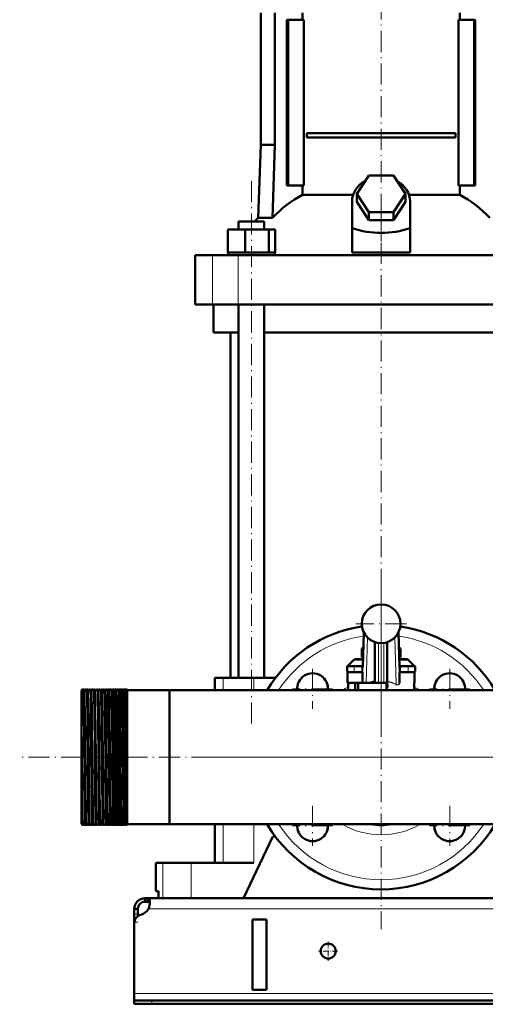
# Model space of a CAD drawing. Extents: x -1438 to 1837, y -1689 to 607.
# Tile 52 of 92: x -228 to 36, y -309 to 250. Entities that reach past the tile are written whole.
import ezdxf

# ---------------------------------------------------------------- set-up
doc = ezdxf.new("R2010")
doc.units = 0
doc.linetypes.add('DASHDOT', pattern=[18.5, 12, -3, 0.5, -3])

msp = doc.modelspace()

# ---------------------------------------------------------------- linework, layer by layer
at = {"color": 7, "linetype": 'DASHDOT', "lineweight": 18}
for p, q in [((-23.21, 280.29), (-23.21, 138.48)), ((-96.75, -149.83), (-96.75, 160.97)), ((-23.21, -147.93), (-23.21, 140.07)), ((-23.21, -71.43), (-23.21, -266.43)), ((-23.21, -78.88), (-23.21, -107.48)), ((-8.91, -93.18), (-37.51, -93.18)), ((-62.1, -118.66), (-62.1, -141.41)), ((15.68, -118.66), (15.68, -141.41)), ((-50.72, -130.04), (-73.47, -130.04)), ((27.06, -130.04), (4.31, -130.04)), ((491.79, -168.93), (-228.19, -168.93)), ((74.29, -168.93), (-120.71, -168.93)), ((-62.1, -196.45), (-62.1, -219.2)), ((15.68, -196.45), (15.68, -219.2)), ((-50.72, -207.82), (-73.47, -207.82)), ((27.06, -207.82), (4.31, -207.82))]:
    msp.add_line(p, q, dxfattribs=at)
at = {"color": 7, "lineweight": 50}
for p, q in [((-91.51, 253.47), (-91.51, 178.57)), ((-83.51, 253.47), (-83.51, 178.57)), ((-67.8, 249.47), (-67.8, 253.47)), ((21.38, 253.47), (21.38, 249.47)), ((-75.92, 249.47), (-76.63, 249.47)), ((-76.63, 155.47), (-76.63, 249.47)), ((-67.07, 249.47), (-75.92, 249.47)), ((-75.92, 155.47), (-75.92, 249.47)), ((-67.07, 155.47), (-67.07, 249.47)), ((20.66, 249.47), (20.66, 155.47)), ((29.51, 249.47), (20.66, 249.47)), ((29.51, 155.47), (29.51, 249.47)), ((30.21, 249.47), (29.51, 249.47)), ((30.21, 249.47), (30.21, 155.47)), ((-65.4, 185.22), (18.98, 185.22)), ((-65.4, 185.22), (-65.4, 182.72)), ((18.98, 185.22), (18.98, 182.72)), ((18.98, 182.72), (-65.4, 182.72)), ((-91.51, 178.57), (-92.96, 137.13)), ((-83.51, 178.57), (-91.51, 178.57)), ((-83.51, 178.57), (-84.79, 137.13)), ((-37.07, 150.77), (-30.14, 161.16)), ((-30.14, 161.16), (-16.28, 161.16)), ((-16.28, 161.16), (-9.35, 150.77)), ((-76.63, 155.47), (-75.92, 155.47)), ((-75.92, 155.47), (-67.07, 155.47)), ((-67.8, 150.29), (-67.8, 155.47)), ((20.66, 155.47), (29.51, 155.47)), ((21.38, 155.47), (21.38, 150.29)), ((29.51, 155.47), (30.21, 155.47)), ((-67.8, 150.29), (-39.04, 150.29)), ((-39.71, 131.42), (-39.71, 146.27)), ((-30.14, 140.38), (-37.07, 150.77)), ((-37.07, 146.27), (-37.07, 150.77)), ((-30.14, 135.88), (-37.07, 146.27)), ((-9.35, 150.77), (-16.28, 140.38)), ((-9.35, 146.27), (-16.28, 135.88)), ((-9.35, 146.27), (-9.35, 150.77)), ((-7.38, 150.29), (21.38, 150.29)), ((-6.71, 131.42), (-6.71, 146.27)), ((-16.28, 140.38), (-30.14, 140.38)), ((-30.14, 135.88), (-30.14, 140.38)), ((-16.28, 135.88), (-16.28, 140.38)), ((-104.05, 135.07), (-101.91, 135.07)), ((-104.05, 130.57), (-104.05, 135.07)), ((-101.91, 135.07), (-89.45, 135.07)), ((-92.96, 137.13), (-84.79, 137.13)), ((-89.45, 130.57), (-89.45, 135.07)), ((-16.28, 135.88), (-30.14, 135.88)), ((-110.13, 130.57), (-100.33, 130.57)), ((-110.13, 117.57), (-110.13, 130.57)), ((-100.33, 130.57), (-86.95, 130.57)), ((-100.33, 117.57), (-100.33, 130.57)), ((-86.95, 117.57), (-86.95, 130.57)), ((-86.95, 130.57), (-83.36, 130.57)), ((-83.36, 117.57), (-83.36, 130.57)), ((-39.71, 117.43), (-39.71, 131.42)), ((-6.71, 117.43), (-6.71, 131.42)), ((-110.13, 117.57), (-109.12, 117.57)), ((-109.95, 116.07), (-109.95, 117.57)), ((-109.12, 117.57), (-101.35, 117.57)), ((-101.35, 117.57), (-100.33, 117.57)), ((-100.33, 117.57), (-98.95, 117.57)), ((-98.95, 117.57), (-88.33, 117.57)), ((-88.33, 117.57), (-86.95, 117.57)), ((-86.95, 117.57), (-86.58, 117.57)), ((-86.58, 117.57), (-83.55, 117.57)), ((-83.73, 117.57), (-83.36, 117.57)), ((-83.55, 117.57), (-83.55, 116.07)), ((-39.71, 117.43), (-23.21, 117.43)), ((-23.21, 117.43), (-6.71, 117.43)), ((-128.71, 116.07), (-118.77, 116.07)), ((-128.71, 88.07), (-128.71, 116.07)), ((-118.77, 116.07), (-104.2, 116.07)), ((-104.2, 116.07), (57.78, 116.07)), ((-118.77, 88.07), (-128.71, 88.07)), ((-104.2, 88.07), (-118.77, 88.07)), ((-118.21, 72.07), (-118.21, 88.07)), ((57.78, 88.07), (-104.2, 88.07)), ((-104.05, -123.93), (-104.05, 88.07)), ((-89.45, -123.93), (-89.45, 88.07)), ((-104.05, 72.07), (-118.21, 72.07)), ((-108.56, -123.93), (-108.56, 72.07)), ((-23.21, 72.07), (-89.45, 72.07)), ((43.03, 72.07), (-23.21, 72.07)), ((-33.62, -117.83), (-32.99, -98.22)), ((-13.43, -98.22), (-12.8, -117.83)), ((-26.71, -103.61), (-26.71, -126.68)), ((-19.71, -126.68), (-19.71, -103.61)), ((-33.26, -106.77), (-34.18, -107.3)), ((-34.18, -112.06), (-34.18, -107.3)), ((-12.24, -107.3), (-13.15, -106.77)), ((-12.24, -112.06), (-12.24, -107.3)), ((-38.79, -113.77), (-42.21, -117.18)), ((-42.21, -117.18), (-39.92, -117.18)), ((-42.21, -117.23), (-42.21, -117.18)), ((-42, -117.18), (-38.5, -117.18)), ((-39.92, -117.18), (-39.21, -117.18)), ((-33.6, -117.18), (-38.5, -117.18)), ((-37.38, -113.18), (-33.47, -113.18)), ((-34.18, -112.06), (-33.45, -112.48)), ((-12.97, -112.48), (-12.24, -112.06)), ((-12.95, -113.18), (-9.04, -113.18)), ((-7.92, -117.18), (-12.82, -117.18)), ((-7.92, -117.18), (-4.42, -117.18)), ((-7.62, -113.77), (-4.21, -117.18)), ((-7.21, -117.18), (-6.49, -117.18)), ((-6.49, -117.18), (-4.21, -117.18)), ((-4.21, -117.23), (-4.21, -117.18)), ((-42.5, -120.18), (-42.5, -117.68)), ((-42.21, -126.68), (-42.21, -120.63)), ((-42, -120.68), (-38.5, -120.68)), ((-34.16, -120.68), (-38.5, -120.68)), ((-33.63, -120.18), (-34.13, -120.18)), ((-33.71, -124.79), (-33.71, -121.18)), ((-12.8, -117.71), (-12.3, -117.68)), ((-12.79, -117.87), (-12.8, -117.83)), ((-12.79, -117.97), (-12.79, -117.87)), ((-12.29, -120.18), (-12.79, -120.18)), ((-12.71, -121.18), (-12.71, -124.79)), ((-7.92, -120.68), (-12.26, -120.68)), ((-7.92, -120.68), (-4.42, -120.68)), ((-4.21, -126.68), (-4.21, -120.63)), ((-3.92, -120.18), (-3.92, -117.68)), ((-115.17, -123.93), (-117.46, -123.93)), ((-117.46, -123.93), (-117.46, -130.88)), ((-112.82, -123.93), (-115.17, -123.93)), ((-95.46, -123.93), (-112.82, -123.93)), ((-83.22, -123.93), (-95.46, -123.93)), ((-33.68, -126.68), (-42.21, -126.68)), ((-41.97, -130.88), (-41.97, -126.68)), ((-37.91, -126.68), (-37.91, -130.88)), ((-36.21, -126.68), (-36.21, -130.88)), ((-33.71, -124.79), (-33.71, -126.53)), ((-33.68, -126.68), (-31.73, -126.68)), ((-31.73, -126.68), (-29.58, -126.68)), ((-26.71, -126.68), (-29.58, -126.68)), ((-26.43, -126.68), (-26.71, -126.68)), ((-26.71, -126.68), (-24.71, -126.68)), ((-24.71, -126.68), (-21.71, -126.68)), ((-21.71, -126.68), (-19.71, -126.68)), ((-20.21, -128.8), (-20.21, -126.68)), ((-19.71, -126.68), (-20.1, -126.68)), ((-19.51, -126.05), (-19.71, -126.05)), ((-19.71, -126.68), (-19.71, -127.01)), ((-19.71, -127.82), (-19.71, -127.01)), ((-19.71, -127.82), (-19.51, -127.82)), ((-12.71, -126.41), (-12.71, -124.79)), ((-12.71, -126.41), (-12.71, -126.89)), ((-4.45, -130.88), (-4.45, -126.68)), ((-4.21, -126.68), (-4.45, -126.68)), ((-193.21, -131.07), (-192.71, -130.57)), ((-193.21, -131.07), (-192.71, -130.57)), ((-193.21, -131.07), (-193.21, -133.07)), ((-192.71, -132.6), (-193.21, -133.07)), ((-193.21, -133.13), (-193.21, -133.07)), ((-193.21, -133.13), (-193.21, -135.87)), ((-192.56, -130.57), (-192.71, -130.57)), ((-192.71, -130.57), (-192.71, -132.6)), ((-191.56, -130.57), (-192.71, -130.57)), ((-192.71, -132.6), (-191.96, -132.59)), ((-190.56, -130.57), (-191.06, -130.57)), ((-189.56, -130.57), (-190.06, -130.57)), ((-188.56, -130.57), (-189.06, -130.57)), ((-187.56, -130.57), (-188.07, -130.57)), ((-186.55, -130.57), (-187.07, -130.57)), ((-185.55, -130.57), (-186.07, -130.57)), ((-184.55, -130.57), (-185.07, -130.57)), ((-183.54, -130.57), (-184.08, -130.57)), ((-182.54, -130.57), (-183.08, -130.57)), ((-181.53, -130.57), (-182.08, -130.57)), ((-180.53, -130.57), (-181.09, -130.57)), ((-179.52, -130.57), (-180.09, -130.57)), ((-178.52, -130.57), (-179.1, -130.57)), ((-177.51, -130.57), (-178.1, -130.57)), ((-176.5, -130.57), (-177.11, -130.57)), ((-175.49, -130.57), (-176.12, -130.57)), ((-174.49, -130.57), (-175.12, -130.57)), ((-174.48, -130.58), (-174.49, -130.57)), ((-174.13, -130.57), (-174.14, -130.58)), ((-173.48, -130.57), (-174.13, -130.57)), ((-173.47, -130.58), (-173.48, -130.57)), ((-173.14, -130.57), (-173.14, -130.58)), ((-172.47, -130.57), (-173.14, -130.57)), ((-172.46, -130.57), (-172.47, -130.57)), ((-172.15, -130.57), (-172.15, -130.58)), ((-171.46, -130.57), (-172.15, -130.57)), ((-171.45, -130.57), (-171.46, -130.57)), ((-171.16, -130.57), (-171.16, -130.57)), ((-170.45, -130.57), (-171.16, -130.57)), ((-170.44, -130.57), (-170.45, -130.57)), ((-170.17, -130.57), (-170.17, -130.57)), ((-169.44, -130.57), (-170.17, -130.57)), ((-169.43, -130.57), (-169.44, -130.57)), ((-169.18, -130.57), (-169.18, -130.57)), ((-168.42, -130.57), (-169.18, -130.57)), ((-168.42, -130.57), (-168.42, -130.57)), ((-168.19, -130.57), (-168.19, -130.57)), ((-167.21, -130.57), (-168.19, -130.57)), ((-167.21, -130.57), (-167.21, -202.59)), ((-143.21, -130.88), (-167.21, -130.88)), ((-143.21, -130.88), (-167.21, -130.88)), ((-143.21, -130.88), (-117.46, -130.88)), ((-143.21, -130.88), (-143.21, -202.32)), ((-143.21, -130.88), (-143.21, -168.93)), ((123.34, -130.88), (-143.21, -130.88)), ((-20.21, -128.8), (-20.21, -129.7)), ((-20.21, -130.01), (-20.21, -129.7)), ((-20.21, -130.01), (-20.21, -130.88)), ((-4.21, -130.88), (-4.21, -130.18)), ((-193.21, -135.87), (-193.21, -202.15)), ((-143.21, -168.93), (-143.21, -206.98)), ((-193.21, -202.15), (-193.21, -206.79)), ((-192.71, -203.31), (-192.72, -202.58)), ((-192.71, -203.31), (-192.71, -207.29)), ((-188.11, -206.97), (-188.12, -206.69)), ((-167.21, -202.59), (-167.21, -207.28)), ((-143.21, -202.32), (-143.21, -206.98)), ((-193.21, -206.79), (-192.71, -207.29)), ((-192.56, -207.29), (-192.71, -207.29)), ((-191.56, -207.29), (-192.56, -207.29)), ((-190.56, -207.29), (-191.06, -207.29)), ((-189.56, -207.29), (-190.06, -207.29)), ((-188.56, -207.29), (-189.06, -207.29)), ((-187.56, -207.29), (-188.07, -207.29)), ((-186.55, -207.29), (-187.07, -207.29)), ((-185.55, -207.29), (-186.07, -207.29)), ((-184.55, -207.29), (-185.07, -207.29)), ((-183.54, -207.29), (-184.08, -207.29)), ((-182.54, -207.29), (-183.08, -207.29)), ((-181.53, -207.29), (-182.08, -207.29)), ((-180.53, -207.29), (-181.09, -207.29)), ((-179.52, -207.29), (-180.09, -207.29)), ((-178.52, -207.29), (-179.1, -207.29)), ((-177.51, -207.29), (-178.1, -207.29)), ((-176.5, -207.29), (-177.11, -207.29)), ((-175.49, -207.29), (-176.12, -207.29)), ((-174.49, -207.29), (-175.12, -207.29)), ((-174.48, -207.28), (-174.49, -207.29)), ((-174.13, -207.29), (-174.14, -207.28)), ((-173.48, -207.29), (-174.13, -207.29)), ((-173.47, -207.28), (-173.48, -207.29)), ((-173.14, -207.29), (-173.14, -207.28)), ((-172.47, -207.29), (-173.14, -207.29)), ((-172.46, -207.28), (-172.47, -207.29)), ((-172.15, -207.29), (-172.15, -207.28)), ((-171.46, -207.29), (-172.15, -207.29)), ((-171.45, -207.29), (-171.46, -207.29)), ((-171.16, -207.29), (-171.16, -207.29)), ((-170.45, -207.29), (-171.16, -207.29)), ((-170.44, -207.29), (-170.45, -207.29)), ((-170.17, -207.29), (-170.17, -207.29)), ((-169.44, -207.29), (-170.17, -207.29)), ((-169.43, -207.29), (-169.44, -207.29)), ((-169.18, -207.29), (-169.18, -207.29)), ((-168.42, -207.29), (-169.18, -207.29)), ((-168.42, -207.29), (-168.42, -207.29)), ((-168.19, -207.29), (-168.19, -207.29)), ((-167.21, -207.29), (-168.19, -207.29)), ((-143.21, -206.98), (-167.21, -206.98)), ((-167.21, -207.28), (-167.21, -207.28)), ((416.79, -206.98), (-143.21, -206.98)), ((-117.46, -206.98), (-117.46, -228.93)), ((-101.21, -248.93), (-84.71, -213.93)), ((-83.21, -213.93), (-84.71, -213.93)), ((-151.06, -228.93), (-147, -228.93)), ((-151.06, -244.93), (-151.06, -228.93)), ((-147, -228.93), (-130.96, -228.93)), ((-130.96, -228.93), (-95.46, -228.93)), ((-149.49, -244.93), (-151.06, -244.93)), ((-149.49, -244.93), (-149.49, -248.93)), ((-157.21, -248.93), (-157.21, -250.93)), ((-155.67, -248.93), (-157.21, -248.93)), ((-155.67, -250.93), (-157.21, -250.93)), ((-155.67, -248.93), (-155.67, -250.93)), ((429.26, -248.93), (-155.67, -248.93)), ((-147, -248.93), (-149.49, -248.93)), ((-130.96, -248.93), (-147, -248.93)), ((-101.21, -248.93), (-130.96, -248.93)), ((-163.21, -254.93), (-161.21, -254.93)), ((-163.21, -257.92), (-163.21, -254.93)), ((-161.21, -257.92), (-161.21, -254.93)), ((-163.21, -262.44), (-163.21, -257.92)), ((-163.21, -262.44), (-163.21, -263.17)), ((-161.21, -259.18), (-161.21, -257.92)), ((-96.21, -300.93), (-96.21, -260.93)), ((-88.21, -260.93), (-96.21, -260.93)), ((-88.21, -260.93), (-88.21, -300.93)), ((-163.21, -263.18), (-163.21, -302.93)), ((-88.21, -300.93), (-96.21, -300.93)), ((-163.21, -302.93), (-163.21, -306.93)), ((-163.21, -306.93), (-163.21, -308.93)), ((-163.21, -306.93), (-153.21, -306.93)), ((426.79, -306.93), (-153.21, -306.93)), ((-163.21, -308.93), (-153.21, -308.93)), ((-153.21, -308.93), (426.79, -308.93))]:
    msp.add_line(p, q, dxfattribs=at)
at = {"color": 7, "linetype": 'DASHDOT', "lineweight": 18, "ltscale": 0.419809}
msp.add_line((-23.21, 116.03), (-23.21, 132.82), dxfattribs=at)
at = {"color": 7, "lineweight": 18}
for p, q in [((-118.77, 88.07), (-118.77, 116.07)), ((-104.2, 88.07), (-104.2, 116.07)), ((-32.86, -98.47), (-33.71, -124.79)), ((-33.63, -117.97), (-32.99, -98.22)), ((-12.71, -124.79), (-13.56, -98.47)), ((-13.43, -98.22), (-12.79, -117.97)), ((-30.89, -101.05), (-31.73, -126.68)), ((-26.96, -103.52), (-26.96, -125.95)), ((-24.71, -104.08), (-24.71, -126.68)), ((-21.71, -126.68), (-21.71, -104.08)), ((-19.46, -125.87), (-19.46, -103.52)), ((-14.67, -127.51), (-15.52, -101.05)), ((-38.79, -113.77), (-33.49, -113.77)), ((-38.5, -117.68), (-38.5, -117.18)), ((-12.93, -113.77), (-7.62, -113.77)), ((-7.92, -117.68), (-7.92, -117.18)), ((-42.5, -117.68), (-38.5, -117.68)), ((-42.5, -120.18), (-38.5, -120.18)), ((-38.5, -117.68), (-38.5, -120.18)), ((-34.12, -117.68), (-38.5, -117.68)), ((-34.13, -120.18), (-38.5, -120.18)), ((-38.5, -120.68), (-38.5, -120.18)), ((-34.13, -120.18), (-34.13, -117.97)), ((-33.63, -117.97), (-34.13, -117.97)), ((-34.12, -117.68), (-33.62, -117.71)), ((-33.71, -121.18), (-33.66, -121.18)), ((-33.62, -117.83), (-33.63, -117.97)), ((-33.63, -120.18), (-33.63, -117.97)), ((-12.29, -117.97), (-12.79, -117.97)), ((-12.79, -117.97), (-12.79, -120.18)), ((-12.76, -121.18), (-12.71, -121.18)), ((-7.92, -117.68), (-12.3, -117.68)), ((-12.29, -117.97), (-12.29, -120.18)), ((-7.92, -120.18), (-12.29, -120.18)), ((-7.92, -117.68), (-3.92, -117.68)), ((-7.92, -117.68), (-7.92, -120.18)), ((-7.92, -120.18), (-3.92, -120.18)), ((-7.92, -120.68), (-7.92, -120.18)), ((-112.82, -123.93), (-112.82, -130.88)), ((-95.46, -123.93), (-95.46, -130.88)), ((-19.51, -127.82), (-19.51, -126.05)), ((-4.45, -130.18), (-4.21, -130.18)), ((-112.82, -206.98), (-112.82, -228.93)), ((-95.46, -206.98), (-95.46, -228.93)), ((-147, -228.93), (-147, -248.93)), ((-130.96, -228.93), (-130.96, -248.93)), ((428.76, -254.93), (-155.18, -254.93)), ((-163.21, -257.92), (-161.21, -257.92)), ((-163.21, -262.44), (-163.15, -262.44)), ((436.79, -302.93), (-163.21, -302.93)), ((-153.21, -306.93), (-153.21, -308.93))]:
    msp.add_line(p, q, dxfattribs=at)
at = {"color": 7, "linetype": 'DASHDOT', "lineweight": 18, "ltscale": 0.105}
for p, q in [((-38.5, -121.03), (-38.5, -116.83)), ((-7.92, -116.83), (-7.92, -121.03))]:
    msp.add_line(p, q, dxfattribs=at)
at = {"color": 7, "linetype": 'DASHDOT', "lineweight": 18, "ltscale": 0.146923}
msp.add_line((-33.11, -117.68), (-38.99, -117.68), dxfattribs=at)
at = {"color": 7, "linetype": 'DASHDOT', "lineweight": 18, "ltscale": 0.131288}
msp.add_line((-38.94, -120.18), (-33.68, -120.18), dxfattribs=at)
at = {"color": 7, "linetype": 'DASHDOT', "lineweight": 18, "ltscale": 0.066204}
msp.add_line((-34.13, -120.4), (-34.13, -117.75), dxfattribs=at)
at = {"color": 7, "linetype": 'DASHDOT', "lineweight": 18, "ltscale": 0.146908}
msp.add_line((-7.43, -117.68), (-13.31, -117.68), dxfattribs=at)
at = {"color": 7, "linetype": 'DASHDOT', "lineweight": 18, "ltscale": 0.13132}
msp.add_line((-12.74, -120.18), (-7.48, -120.18), dxfattribs=at)
at = {"color": 7, "linetype": 'DASHDOT', "lineweight": 18, "ltscale": 0.066219}
msp.add_line((-12.29, -117.75), (-12.29, -120.4), dxfattribs=at)
at = {"color": 7, "linetype": 'DASHDOT', "lineweight": 18, "ltscale": 0.126018}
msp.add_line((-23.21, -126.26), (-23.21, -131.3), dxfattribs=at)
at = {"color": 7, "linetype": 'DASHDOT', "lineweight": 18, "ltscale": 0.074653}
msp.add_line((-190.47, -168.93), (-193.46, -168.93), dxfattribs=at)
at = {"color": 7, "linetype": 'DASHDOT', "lineweight": 18, "ltscale": 0.041239}
msp.add_line((-188.58, -168.93), (-190.23, -168.93), dxfattribs=at)
at = {"color": 7, "linetype": 'DASHDOT', "lineweight": 18, "ltscale": 0.041312}
msp.add_line((-186.58, -168.93), (-188.23, -168.93), dxfattribs=at)
at = {"color": 7, "linetype": 'DASHDOT', "lineweight": 18, "ltscale": 0.041474}
msp.add_line((-184.57, -168.93), (-186.23, -168.93), dxfattribs=at)
at = {"color": 7, "linetype": 'DASHDOT', "lineweight": 18, "ltscale": 0.041722}
msp.add_line((-182.56, -168.93), (-184.23, -168.93), dxfattribs=at)
at = {"color": 7, "linetype": 'DASHDOT', "lineweight": 18, "ltscale": 0.042158}
msp.add_line((-180.55, -168.93), (-182.23, -168.93), dxfattribs=at)
at = {"color": 7, "linetype": 'DASHDOT', "lineweight": 18, "ltscale": 0.042731}
msp.add_line((-178.53, -168.93), (-180.24, -168.93), dxfattribs=at)
at = {"color": 7, "linetype": 'DASHDOT', "lineweight": 18, "ltscale": 0.043431}
msp.add_line((-176.52, -168.93), (-178.26, -168.93), dxfattribs=at)
at = {"color": 7, "linetype": 'DASHDOT', "lineweight": 18, "ltscale": 0.044262}
msp.add_line((-174.5, -168.93), (-176.27, -168.93), dxfattribs=at)
at = {"color": 7, "linetype": 'DASHDOT', "lineweight": 18, "ltscale": 0.045233}
msp.add_line((-172.48, -168.93), (-174.29, -168.93), dxfattribs=at)
at = {"color": 7, "linetype": 'DASHDOT', "lineweight": 18, "ltscale": 0.046339}
msp.add_line((-170.45, -168.93), (-172.31, -168.93), dxfattribs=at)
at = {"color": 7, "linetype": 'DASHDOT', "lineweight": 18, "ltscale": 0.047599}
msp.add_line((-168.43, -168.93), (-170.33, -168.93), dxfattribs=at)
at = {"color": 7, "linetype": 'DASHDOT', "lineweight": 18, "ltscale": 0.06}
msp.add_line((-163.41, -262.44), (-161.01, -262.44), dxfattribs=at)
at = {"color": 7, "linetype": 'DASHDOT', "lineweight": 18, "ltscale": 0.27625}
for p, q in [((-53.21, -273.4), (-53.21, -284.45)), ((-47.68, -278.93), (-58.73, -278.93))]:
    msp.add_line(p, q, dxfattribs=at)
at = {"color": 7, "linetype": 'DASHDOT', "lineweight": 18, "ltscale": 0.060015}
msp.add_line((-153.21, -306.73), (-153.21, -309.13), dxfattribs=at)
at = {"color": 7, "lineweight": 18}
for points in [[(-34.12, -117.68), (-34.05, -117.44), (-33.95, -117.31), (-33.81, -117.23), (-33.6, -117.18)], [(-12.82, -117.18), (-12.67, -117.2), (-12.47, -117.31), (-12.37, -117.44), (-12.3, -117.68)], [(-33.66, -121.18), (-33.66, -121.18), (-33.66, -121.18), (-33.65, -121.17), (-33.65, -121.16), (-33.64, -121.02), (-33.63, -120.18)], [(-12.79, -120.18), (-12.78, -120.99), (-12.77, -121.15), (-12.76, -121.17), (-12.76, -121.18), (-12.76, -121.18), (-12.76, -121.18)], [(-20.21, -129.7), (-20.03, -129.37), (-19.83, -128.81), (-19.75, -128.43), (-19.71, -127.82)], [(-13.56, -127.84), (-13.8, -127.89), (-14.05, -127.9), (-14.3, -127.86), (-14.78, -127.68)], [(-14.67, -127.51), (-14.28, -127.67), (-13.9, -127.74), (-13.63, -127.71), (-13.39, -127.62), (-13.17, -127.46), (-12.99, -127.24), (-12.86, -126.99), (-12.77, -126.71), (-12.71, -126.41)]]:
    msp.add_lwpolyline(points, dxfattribs=at)
at = {"color": 7, "lineweight": 50}
for points in [[(-34.16, -120.68), (-34.16, -120.68), (-34.16, -120.68), (-34.15, -120.68), (-34.15, -120.67), (-34.14, -120.59), (-34.13, -120.18)], [(-12.29, -120.18), (-12.27, -120.63), (-12.27, -120.67), (-12.26, -120.68), (-12.26, -120.68), (-12.26, -120.68)], [(-26.96, -125.95), (-26.83, -125.98), (-26.77, -126.04), (-26.71, -126.21), (-26.71, -126.26)], [(-19.71, -127.01), (-19.73, -127.41), (-19.79, -127.8), (-19.89, -128.15), (-20.02, -128.47), (-20.21, -128.8)], [(-20.21, -130.01), (-20, -129.72), (-19.83, -129.4), (-19.67, -128.97), (-19.56, -128.51), (-19.51, -127.82)], [(-191.22, -202.59), (-191.31, -196.65), (-191.48, -179.36), (-191.65, -158.98), (-191.8, -142.56), (-191.87, -137.59), (-191.96, -132.59)], [(-191.5, -131.21), (-191.54, -130.64), (-191.56, -130.58), (-191.56, -130.57), (-191.56, -130.57), (-191.56, -130.57)], [(-190.72, -202.59), (-190.78, -198.41), (-190.9, -187.62), (-191.14, -159.51), (-191.3, -142.69), (-191.37, -137.68), (-191.48, -131.92), (-191.5, -131.21)], [(-191.06, -130.57), (-191.06, -130.57), (-191.07, -130.57), (-191.07, -130.58), (-191.07, -130.59), (-191.09, -130.75)], [(-191, -131.26), (-191.04, -130.65), (-191.06, -130.58), (-191.06, -130.57), (-191.06, -130.57), (-191.06, -130.57)], [(-190.52, -130.84), (-190.55, -130.6), (-190.55, -130.58), (-190.56, -130.57), (-190.56, -130.57), (-190.56, -130.57), (-190.56, -130.57)], [(-190.06, -130.57), (-190.06, -130.57), (-190.07, -130.57), (-190.07, -130.58), (-190.07, -130.59), (-190.09, -130.72)], [(-189.22, -202.59), (-189.29, -198.41), (-189.4, -187.62), (-189.54, -172.4), (-189.76, -146.68), (-189.91, -134.87), (-190, -131.29), (-190.04, -130.65), (-190.06, -130.58), (-190.06, -130.57), (-190.06, -130.57), (-190.06, -130.57)], [(-189.53, -130.72), (-189.55, -130.59), (-189.55, -130.58), (-189.56, -130.57), (-189.56, -130.57), (-189.56, -130.57)], [(-188.72, -202.59), (-188.82, -195.04), (-189.01, -175.17), (-189.22, -150.25), (-189.36, -137.74), (-189.46, -132.45), (-189.51, -131.04), (-189.53, -130.72)], [(-189.06, -130.57), (-189.07, -130.57), (-189.07, -130.57), (-189.07, -130.58), (-189.08, -130.59), (-189.1, -130.76)], [(-189.01, -131.23), (-189.04, -130.64), (-189.06, -130.58), (-189.06, -130.57), (-189.06, -130.57), (-189.06, -130.57)], [(-188.54, -130.67), (-188.55, -130.58), (-188.55, -130.57), (-188.56, -130.57), (-188.56, -130.57)], [(-188.07, -130.57), (-188.07, -130.57), (-188.07, -130.57), (-188.07, -130.58), (-188.09, -130.68)], [(-187.23, -202.59), (-187.36, -192.04), (-187.57, -168.36), (-187.76, -147.49), (-187.91, -135.21), (-188, -131.42), (-188.04, -130.67), (-188.06, -130.58), (-188.06, -130.57), (-188.06, -130.57), (-188.07, -130.57)], [(-187.53, -130.72), (-187.55, -130.59), (-187.55, -130.58), (-187.55, -130.57), (-187.55, -130.57), (-187.56, -130.57)], [(-186.71, -202.59), (-186.79, -197.37), (-186.93, -183.63), (-187.21, -151.03), (-187.31, -141.04), (-187.42, -134.15), (-187.47, -131.93), (-187.53, -130.72)], [(-187.07, -130.57), (-187.07, -130.57), (-187.07, -130.57), (-187.07, -130.58), (-187.09, -130.66)], [(-187.01, -131.19), (-187.05, -130.64), (-187.06, -130.58), (-187.06, -130.57), (-187.07, -130.57), (-187.07, -130.57)], [(-186.07, -130.57), (-186.07, -130.57), (-186.07, -130.57), (-186.08, -130.58), (-186.09, -130.64)], [(-185.23, -202.59), (-185.37, -191.18), (-185.6, -165.24), (-185.81, -142.42), (-185.92, -135.03), (-185.98, -132), (-186.02, -131.09), (-186.05, -130.63), (-186.06, -130.58), (-186.07, -130.57), (-186.07, -130.57), (-186.07, -130.57)], [(-184.71, -202.59), (-184.78, -197.9), (-184.9, -185.66), (-185.18, -153.57), (-185.31, -141.06), (-185.42, -133.9), (-185.5, -131.14), (-185.54, -130.61)], [(-185.02, -131.15), (-185.05, -130.64), (-185.07, -130.58), (-185.07, -130.57), (-185.07, -130.57), (-185.07, -130.57)], [(-183.24, -202.59), (-183.38, -191.2), (-183.55, -172.09), (-183.78, -145.86), (-183.93, -134.81), (-183.97, -132.88), (-184.04, -130.83), (-184.06, -130.6), (-184.07, -130.58), (-184.07, -130.57), (-184.07, -130.57), (-184.07, -130.57), (-184.08, -130.57)], [(-182.7, -202.59), (-182.76, -198.41), (-182.88, -187.62), (-183.11, -160.42), (-183.3, -141.22), (-183.43, -133.1), (-183.48, -131.36), (-183.51, -130.73), (-183.53, -130.59)], [(-183.03, -131.12), (-183.06, -130.63), (-183.07, -130.58), (-183.08, -130.57), (-183.08, -130.57), (-183.08, -130.57)], [(-182.49, -131.07), (-182.51, -130.68), (-182.53, -130.59)], [(-181.25, -202.59), (-181.32, -197.37), (-181.46, -183.64), (-181.73, -151.99), (-181.81, -144.09), (-181.93, -134.77), (-182.02, -131.25), (-182.06, -130.65), (-182.08, -130.58), (-182.08, -130.57), (-182.08, -130.57), (-182.08, -130.57)], [(-180.69, -202.59), (-180.8, -194.04), (-180.9, -183.69), (-181.18, -151.8), (-181.2, -149.35), (-181.37, -135.76), (-181.44, -132.25), (-181.5, -130.84), (-181.51, -130.64), (-181.52, -130.59)], [(-181.04, -131.08), (-181.07, -130.63), (-181.08, -130.58), (-181.08, -130.57), (-181.09, -130.57), (-181.09, -130.57)], [(-180.48, -131.03), (-180.51, -130.66), (-180.52, -130.58)], [(-179.26, -202.59), (-179.37, -194.04), (-179.56, -173.44), (-179.76, -150.13), (-179.85, -141.17), (-179.95, -134.24), (-180.02, -131.5), (-180.06, -130.8), (-180.08, -130.6), (-180.09, -130.58), (-180.09, -130.57), (-180.09, -130.57), (-180.09, -130.57), (-180.09, -130.57)], [(-178.68, -202.59), (-178.74, -198.41), (-178.86, -187.61), (-179.09, -160.13), (-179.23, -145.56), (-179.38, -134.37), (-179.45, -131.57), (-179.49, -130.83), (-179.51, -130.63), (-179.51, -130.58)], [(-179.05, -131.04), (-179.08, -130.62), (-179.09, -130.59), (-179.09, -130.58), (-179.09, -130.57), (-179.1, -130.57), (-179.1, -130.57)], [(-178.47, -130.99), (-178.5, -130.65), (-178.51, -130.58)], [(-177.27, -202.59), (-177.34, -197.37), (-177.48, -183.63), (-177.77, -150.3), (-177.93, -136.22), (-178, -132.5), (-178.07, -130.79), (-178.09, -130.59), (-178.1, -130.58), (-178.1, -130.57), (-178.1, -130.57), (-178.1, -130.57)], [(-176.66, -202.59), (-176.81, -191.2), (-176.97, -172.88), (-177.2, -147.43), (-177.34, -135.56), (-177.41, -132.59), (-177.47, -130.86), (-177.49, -130.63), (-177.5, -130.58)], [(-177.06, -131), (-177.09, -130.62), (-177.1, -130.59), (-177.1, -130.58), (-177.11, -130.57), (-177.11, -130.57), (-177.11, -130.57)], [(-176.46, -130.95), (-176.48, -130.64), (-176.5, -130.58)], [(-175.28, -202.59), (-175.42, -191.21), (-175.59, -172.87), (-175.81, -147.39), (-175.94, -136.19), (-176.01, -132.53), (-176.08, -130.79), (-176.1, -130.6), (-176.11, -130.58), (-176.11, -130.57), (-176.11, -130.57), (-176.11, -130.57), (-176.12, -130.57)], [(-174.65, -202.59), (-174.71, -198.41), (-174.83, -187.62), (-175.06, -160.62), (-175.25, -140.99), (-175.36, -134.08), (-175.41, -131.87), (-175.46, -130.76), (-175.48, -130.61), (-175.49, -130.58)], [(-175.08, -130.96), (-175.11, -130.61), (-175.12, -130.58), (-175.12, -130.58), (-175.12, -130.57), (-175.12, -130.57), (-175.12, -130.57)], [(-174.44, -130.91), (-174.47, -130.63), (-174.48, -130.59), (-174.48, -130.58)], [(-173.3, -202.59), (-173.36, -198.41), (-173.47, -187.62), (-173.71, -160.12), (-173.87, -142.94), (-174, -134.03), (-174.06, -131.68), (-174.09, -130.97), (-174.12, -130.62), (-174.12, -130.58), (-174.13, -130.58), (-174.13, -130.57), (-174.13, -130.57), (-174.13, -130.57)], [(-172.63, -202.59), (-172.69, -198.41), (-172.81, -187.61), (-173.05, -160.1), (-173.15, -149.15), (-173.26, -139.27), (-173.31, -135.39), (-173.4, -131.74), (-173.44, -130.83), (-173.46, -130.62), (-173.47, -130.58), (-173.47, -130.58)], [(-173.1, -130.92), (-173.13, -130.61), (-173.13, -130.58), (-173.13, -130.57), (-173.14, -130.57), (-173.14, -130.57), (-173.14, -130.57)], [(-172.43, -130.87), (-172.45, -130.62), (-172.46, -130.58), (-172.46, -130.57)], [(-171.32, -202.59), (-171.39, -197.37), (-171.53, -183.63), (-171.74, -159), (-171.89, -142.81), (-171.95, -137.67), (-172.05, -132.43), (-172.1, -131.03), (-172.13, -130.62), (-172.14, -130.59), (-172.14, -130.58), (-172.15, -130.57), (-172.15, -130.57), (-172.15, -130.57)], [(-170.61, -202.59), (-170.75, -191.19), (-170.98, -165.35), (-171.19, -143.13), (-171.32, -134.25), (-171.38, -131.67), (-171.41, -130.93), (-171.44, -130.63), (-171.45, -130.59), (-171.45, -130.57)], [(-171.12, -130.87), (-171.14, -130.6), (-171.15, -130.58), (-171.15, -130.57), (-171.16, -130.57), (-171.16, -130.57), (-171.16, -130.57)], [(-170.41, -130.82), (-170.43, -130.61), (-170.44, -130.58), (-170.44, -130.57)], [(-169.34, -202.59), (-169.4, -198.41), (-169.51, -187.62), (-169.74, -161.33), (-169.91, -142.91), (-170.03, -134.3), (-170.12, -131.1), (-170.15, -130.63), (-170.16, -130.58), (-170.16, -130.57), (-170.17, -130.57), (-170.17, -130.57)], [(-168.59, -202.59), (-168.7, -194.06), (-168.8, -183.48), (-169, -160.52), (-169.19, -141.57), (-169.25, -136.77), (-169.34, -132.4), (-169.38, -131.15), (-169.41, -130.65), (-169.43, -130.59), (-169.43, -130.57)], [(-169.14, -130.83), (-169.17, -130.6), (-169.17, -130.58), (-169.17, -130.57), (-169.18, -130.57), (-169.18, -130.57), (-169.18, -130.57)], [(-168.39, -130.77), (-168.41, -130.6), (-168.42, -130.58), (-168.42, -130.57)], [(-167.36, -202.59), (-167.47, -194.06), (-167.57, -183.5), (-167.77, -160.42), (-167.92, -143.49), (-168.01, -136.79), (-168.1, -132.12), (-168.16, -130.75), (-168.18, -130.59), (-168.18, -130.58), (-168.19, -130.57), (-168.19, -130.57), (-168.19, -130.57)], [(-192.72, -202.58), (-192.85, -191.14), (-193.03, -164.43), (-193.11, -149.9), (-193.21, -135.87)], [(-192.56, -207.29), (-192.56, -207.29), (-192.57, -207.29), (-192.57, -207.28), (-192.57, -207.27), (-192.58, -207.24), (-192.61, -206.83), (-192.64, -206.02), (-192.71, -203.31)], [(-191.56, -207.29), (-191.56, -207.29), (-191.57, -207.29), (-191.57, -207.28), (-191.58, -207.21), (-191.62, -206.58)], [(-191.06, -207.29), (-191.06, -207.29), (-191.07, -207.29), (-191.07, -207.28), (-191.07, -207.27), (-191.09, -207.1), (-191.16, -205.61), (-191.22, -202.59)], [(-190.56, -207.29), (-190.56, -207.29), (-190.56, -207.29), (-190.57, -207.28), (-190.57, -207.27), (-190.59, -207.1), (-190.66, -205.61), (-190.72, -202.59)], [(-190.06, -207.29), (-190.07, -207.29), (-190.07, -207.29), (-190.07, -207.28), (-190.08, -207.22), (-190.12, -206.66)], [(-189.56, -207.29), (-189.56, -207.29), (-189.56, -207.29), (-189.57, -207.28), (-189.58, -207.21), (-189.62, -206.62)], [(-189.1, -207.01), (-189.14, -206.1), (-189.22, -202.59)], [(-188.56, -207.29), (-188.56, -207.29), (-188.56, -207.29), (-188.56, -207.28), (-188.58, -207.23), (-188.61, -206.74), (-188.65, -205.8), (-188.72, -202.59)], [(-187.56, -207.29), (-187.56, -207.29), (-187.56, -207.29), (-187.56, -207.28), (-187.58, -207.22), (-187.61, -206.65)], [(-187.1, -207.07), (-187.14, -206.42), (-187.23, -202.59)], [(-186.55, -207.29), (-186.55, -207.29), (-186.56, -207.29), (-186.56, -207.28), (-186.56, -207.27), (-186.59, -207.1), (-186.65, -205.61), (-186.71, -202.59)], [(-185.55, -207.29), (-185.55, -207.29), (-185.55, -207.29), (-185.56, -207.28), (-185.57, -207.22), (-185.61, -206.69)], [(-185.09, -207.24), (-185.12, -206.9), (-185.17, -205.34), (-185.23, -202.59)], [(-184.55, -207.29), (-184.55, -207.29), (-184.55, -207.29), (-184.55, -207.28), (-184.56, -207.23), (-184.6, -206.75), (-184.64, -205.8), (-184.71, -202.59)], [(-183.54, -207.29), (-183.54, -207.29), (-183.55, -207.29), (-183.55, -207.28), (-183.56, -207.23), (-183.6, -206.73)], [(-183.09, -207.26), (-183.11, -207.13), (-183.14, -206.56), (-183.24, -202.59)], [(-182.54, -207.29), (-182.54, -207.29), (-182.54, -207.29), (-182.54, -207.28), (-182.56, -207.23), (-182.59, -206.75), (-182.63, -205.8), (-182.7, -202.59)], [(-181.1, -207.27), (-181.11, -207.15), (-181.15, -206.6), (-181.18, -205.64), (-181.25, -202.59)], [(-180.53, -207.29), (-180.53, -207.29), (-180.53, -207.29), (-180.53, -207.28), (-180.55, -207.23), (-180.58, -206.75), (-180.62, -205.8), (-180.69, -202.59)], [(-179.11, -207.28), (-179.12, -207.22), (-179.14, -207), (-179.2, -205.46), (-179.26, -202.59)], [(-178.52, -207.29), (-178.52, -207.29), (-178.52, -207.29), (-178.52, -207.28), (-178.53, -207.27), (-178.53, -207.24), (-178.56, -206.86), (-178.63, -204.99), (-178.68, -202.59)], [(-177.12, -207.28), (-177.12, -207.25), (-177.14, -207.14), (-177.18, -206.4), (-177.27, -202.59)], [(-176.5, -207.29), (-176.5, -207.29), (-176.51, -207.29), (-176.51, -207.28), (-176.52, -207.23), (-176.56, -206.75), (-176.59, -205.8), (-176.66, -202.59)], [(-175.13, -207.28), (-175.14, -207.26), (-175.15, -207.18), (-175.18, -206.65), (-175.21, -205.69), (-175.28, -202.59)], [(-174.49, -207.29), (-174.49, -207.29), (-174.49, -207.29), (-174.49, -207.28), (-174.5, -207.23), (-174.54, -206.75), (-174.58, -205.8), (-174.65, -202.59)], [(-173.14, -207.28), (-173.15, -207.27), (-173.16, -207.19), (-173.2, -206.67), (-173.23, -205.71), (-173.3, -202.59)], [(-172.47, -207.29), (-172.47, -207.29), (-172.47, -207.29), (-172.47, -207.28), (-172.48, -207.27), (-172.5, -207.1), (-172.56, -205.61), (-172.63, -202.59)], [(-171.16, -207.29), (-171.17, -207.27), (-171.18, -207.2), (-171.21, -206.67), (-171.25, -205.71), (-171.32, -202.59)], [(-170.45, -207.29), (-170.45, -207.29), (-170.45, -207.29), (-170.45, -207.28), (-170.47, -207.23), (-170.5, -206.75), (-170.54, -205.8), (-170.61, -202.59)], [(-169.18, -207.29), (-169.19, -207.27), (-169.2, -207.2), (-169.23, -206.68), (-169.27, -205.72), (-169.34, -202.59)], [(-168.42, -207.29), (-168.43, -207.29), (-168.43, -207.29), (-168.43, -207.28), (-168.44, -207.23), (-168.48, -206.75), (-168.51, -205.8), (-168.59, -202.59)], [(-167.21, -207.28), (-167.22, -207.23), (-167.24, -207.01), (-167.3, -205.46), (-167.36, -202.59)], [(-192.53, -207.11), (-192.55, -207.27), (-192.56, -207.28), (-192.56, -207.29), (-192.56, -207.29), (-192.56, -207.29)], [(-191.53, -207.14), (-191.55, -207.27), (-191.56, -207.28), (-191.56, -207.29), (-191.56, -207.29), (-191.56, -207.29)], [(-190.54, -207.16), (-190.55, -207.27), (-190.56, -207.28), (-190.56, -207.29), (-190.56, -207.29)], [(-189.54, -207.18), (-189.55, -207.28), (-189.56, -207.29), (-189.56, -207.29), (-189.56, -207.29)], [(-189.06, -207.29), (-189.07, -207.29), (-189.07, -207.29), (-189.07, -207.29), (-189.07, -207.28), (-189.08, -207.26), (-189.1, -207.01)], [(-188.54, -207.2), (-188.55, -207.28), (-188.55, -207.29), (-188.56, -207.29), (-188.56, -207.29)], [(-188.07, -207.29), (-188.07, -207.29), (-188.07, -207.29), (-188.07, -207.29), (-188.07, -207.28), (-188.08, -207.25), (-188.11, -206.97)], [(-187.54, -207.22), (-187.55, -207.28), (-187.55, -207.29), (-187.55, -207.29), (-187.56, -207.29)], [(-187.07, -207.29), (-187.07, -207.29), (-187.07, -207.29), (-187.07, -207.28), (-187.08, -207.26), (-187.1, -207.07)], [(-186.07, -207.29), (-186.07, -207.29), (-186.07, -207.29), (-186.08, -207.28), (-186.09, -207.22)], [(-182.09, -207.27), (-182.11, -207.18), (-182.13, -206.8)], [(-181.53, -207.29), (-181.54, -207.29), (-181.54, -207.29), (-181.54, -207.28), (-181.55, -207.23), (-181.59, -206.76)], [(-180.1, -207.27), (-180.11, -207.19), (-180.14, -206.84)], [(-179.52, -207.29), (-179.52, -207.29), (-179.53, -207.29), (-179.53, -207.28), (-179.53, -207.27), (-179.54, -207.23), (-179.57, -206.8)], [(-178.11, -207.28), (-178.12, -207.21), (-178.15, -206.88)], [(-177.51, -207.29), (-177.51, -207.29), (-177.51, -207.29), (-177.52, -207.28), (-177.52, -207.27), (-177.53, -207.24), (-177.56, -206.84)], [(-176.12, -207.28), (-176.14, -207.22), (-176.16, -206.92)], [(-175.49, -207.29), (-175.5, -207.29), (-175.5, -207.29), (-175.5, -207.28), (-175.5, -207.28), (-175.51, -207.24), (-175.54, -206.88)], [(-174.14, -207.28), (-174.14, -207.27), (-174.15, -207.23), (-174.17, -206.96)], [(-173.48, -207.29), (-173.48, -207.29), (-173.48, -207.29), (-173.48, -207.28), (-173.49, -207.28), (-173.49, -207.25), (-173.52, -206.93)], [(-172.15, -207.28), (-172.16, -207.27), (-172.16, -207.24), (-172.19, -207)], [(-171.46, -207.29), (-171.46, -207.29), (-171.46, -207.29), (-171.46, -207.29), (-171.47, -207.28), (-171.47, -207.25), (-171.5, -206.97)], [(-170.17, -207.29), (-170.18, -207.28), (-170.18, -207.25), (-170.2, -207.05)], [(-169.44, -207.29), (-169.44, -207.29), (-169.44, -207.29), (-169.44, -207.29), (-169.44, -207.28), (-169.45, -207.26), (-169.47, -207.02)], [(-168.19, -207.29), (-168.2, -207.28), (-168.2, -207.26), (-168.22, -207.1)], [(-154.33, -251.05), (-154.35, -250.6), (-154.4, -250.19), (-154.53, -249.72), (-154.73, -249.36), (-155, -249.1), (-155.31, -248.97), (-155.67, -248.93)], [(-154.38, -251.87), (-154.51, -251.49), (-154.74, -251.2), (-155.06, -251.02), (-155.47, -250.94), (-155.67, -250.93)], [(-155.18, -254.93), (-154.81, -253.94), (-154.55, -252.94), (-154.39, -251.96), (-154.33, -251.05)]]:
    msp.add_lwpolyline(points, dxfattribs=at)
msp.add_circle((-53.21, -278.93), 4.25, dxfattribs=at)
for centre, radius, start, end in [((-43.21, 85.05), 72.02, 133.6854, 136.0088), ((-23.21, -93.18), 11, 0, 180), ((-23.21, -168.93), 75, 98.3497, 149.5138), ((-23.21, -93.18), 11, 180, 360), ((-23.21, -168.93), 75, 30.4862, 81.6505), ((-30.22, -114.09), 7.86, 112.8444, 120.2817), ((-16.2, -114.09), 7.86, 59.7182, 67.1558), ((-42, -117.68), 0.5, 90, 180), ((-37.38, -115.18), 2, 90, 135), ((-30.06, -104.97), 8.2, 239.8228, 245.5725), ((-16.36, -104.97), 8.2, 294.4276, 300.1772), ((-9.04, -115.18), 2, 45, 90), ((-4.42, -117.68), 0.5, 0, 90), ((-62.1, -130.04), 8.75, 354.4843, 185.5157), ((-42, -120.18), 0.5, 180, 270), ((-34.21, -121.18), 0.5, 0, 90), ((-34.16, -121.15), 0.468, 74.2148, 89.9217), ((-12.21, -121.18), 0.5, 90, 180), ((-12.26, -121.15), 0.468, 90.0782, 105.7852), ((-17.32, -117.97), 5.03, 0.0091, 3.3503), ((-4.42, -120.18), 0.5, 270, 360), ((15.68, -130.04), 8.75, 354.4843, 185.5157), ((-62.45, -129.69), 9, 352.3723, 13.6088), ((-31.1, -126.12), 2.64, 189.0488, 192.3324), ((-23.21, -144.58), 19.01, 101.3842, 109.5952), ((-18.45, -126.25), 1.08, 159.8479, 169.5858), ((-14.23, -127.9), 0.586, 137.7788, 158.2979), ((16.04, -129.69), 9, 166.3866, 187.6276), ((-190.82, -130.55), 0.741, 193.7926, 276.4868), ((-191.79, -130.58), 0.715, 312.7521, 348.1765), ((-190.81, -130.55), 0.736, 275.8764, 347.5793), ((-189.84, -130.54), 0.718, 192.8029, 229.3506), ((-206.67, -131.91), 16.18, 2.4611, 3.7917), ((-188.82, -130.51), 0.74, 192.9547, 276.5491), ((-189.78, -130.55), 0.71, 312.5549, 348.2094), ((-188.81, -130.52), 0.736, 275.8398, 347.6349), ((-187.84, -130.51), 0.714, 192.0461, 229.4232), ((-197.48, -131.51), 8.98, 2.078, 5.3684), ((-186.82, -130.48), 0.739, 192.7961, 276.5815), ((-187.78, -130.51), 0.71, 312.4952, 348.2785), ((-186.81, -130.48), 0.735, 275.795, 347.7388), ((-186.62, -130.62), 0.082, 357.811, 34.9422), ((-192.84, -131.34), 6.34, 1.7114, 6.4962), ((-185.84, -130.48), 0.711, 191.7409, 229.4958), ((-185.6, -130.61), 0.0594, 358.211, 38.8227), ((-184.82, -130.44), 0.739, 193.0092, 276.5583), ((-185.78, -130.48), 0.709, 312.4891, 348.2545), ((-185, -130.62), 0.083, 145.3603, 182.1708), ((-184.81, -130.44), 0.736, 275.8703, 347.1847), ((-184.58, -130.6), 0.043, 358.8632, 43.1437), ((-189.44, -131.23), 4.95, 1.4319, 7.3637), ((-183.83, -130.44), 0.72, 193.2312, 229.297), ((-184.03, -130.61), 0.0578, 141.0277, 181.7185), ((-183.56, -130.59), 0.0325, 359.776, 47.21), ((-182.82, -130.41), 0.741, 194.6957, 276.4691), ((-183.79, -130.44), 0.717, 312.6884, 346.8621), ((-183.05, -130.6), 0.0425, 136.9669, 181.0549), ((-182.81, -130.41), 0.739, 275.9709, 345.4042), ((-182.55, -130.59), 0.0258, 0.8269, 50.7859), ((-181.83, -130.4), 0.726, 195.3894, 229.165), ((-182.06, -130.59), 0.0326, 133.1204, 180.2333), ((-181.55, -130.59), 0.021, 2.1088, 54.178), ((-180.81, -130.37), 0.742, 196.9421, 276.4161), ((-181.8, -130.4), 0.724, 312.8359, 344.6758), ((-181.07, -130.59), 0.0257, 129.5284, 179.1273), ((-180.81, -130.37), 0.74, 276.0369, 343.1466), ((-180.54, -130.59), 0.0176, 3.4487, 57.309), ((-179.82, -130.36), 0.731, 197.8896, 229.0747), ((-180.08, -130.59), 0.0209, 126.1367, 177.8846), ((-179.53, -130.58), 0.0149, 5.0117, 60.2973), ((-178.81, -130.33), 0.743, 199.4567, 276.3697), ((-179.8, -130.36), 0.729, 312.8694, 342.1633), ((-179.09, -130.58), 0.0174, 123.0239, 176.5543), ((-178.81, -130.34), 0.742, 276.0946, 340.6124), ((-178.52, -130.58), 0.0128, 6.7248, 62.9808), ((-177.82, -130.32), 0.735, 200.5612, 229.0082), ((-178.1, -130.58), 0.0147, 120.0619, 174.9565), ((-177.51, -130.58), 0.0112, 8.5235, 65.5191), ((-176.81, -130.3), 0.744, 202.1282, 276.3283), ((-177.8, -130.32), 0.733, 312.9151, 339.4962), ((-177.1, -130.58), 0.0126, 117.3216, 173.2845), ((-176.81, -130.3), 0.743, 276.1224, 337.9447), ((-176.51, -130.58), 0.00999, 10.2858, 67.8569), ((-175.82, -130.29), 0.738, 203.3415, 228.9754), ((-176.11, -130.58), 0.011, 114.7941, 171.5076), ((-175.5, -130.58), 0.0093, 14.074, 69.5289), ((-174.81, -130.26), 0.745, 204.9095, 276.3123), ((-175.8, -130.29), 0.734, 312.997, 336.7326), ((-175.12, -130.58), 0.00979, 112.508, 169.6799), ((-174.81, -130.26), 0.744, 276.1468, 335.1485), ((-173.82, -130.25), 0.738, 206.1853, 228.9894), ((-172.81, -130.23), 0.745, 207.8054, 276.2989), ((-173.81, -130.25), 0.737, 313.0317, 333.8365), ((-172.81, -130.23), 0.744, 276.1749, 332.2471), ((-171.82, -130.21), 0.741, 209.1834, 228.9489), ((-170.81, -130.19), 0.746, 210.7975, 276.2803), ((-171.81, -130.21), 0.74, 313.044, 330.8468), ((-170.81, -130.19), 0.745, 276.184, 329.2447), ((-169.82, -130.18), 0.741, 212.2469, 228.9457), ((-168.81, -130.16), 0.746, 213.9092, 276.2707), ((-169.81, -130.18), 0.739, 312.9941, 327.7849), ((-168.81, -130.16), 0.745, 276.194, 326.1317), ((-167.81, -130.14), 0.745, 215.4616, 228.9137), ((-5.71, -130.18), 1.5, 0, 32.7427), ((-191.82, -207.29), 0.738, 89.6735, 167.5288), ((-191.81, -207.3), 0.74, 14.4718, 90.2259), ((-189.82, -207.33), 0.738, 89.6463, 167.5285), ((-189.81, -207.33), 0.739, 13.3449, 90.3042), ((-187.82, -207.36), 0.737, 89.6107, 167.6334), ((-187.81, -207.36), 0.737, 12.6076, 90.3717), ((-185.82, -207.4), 0.737, 89.5896, 167.6468), ((-179.11, -206.48), 7.02, 181.9802, 186.0143), ((-185.81, -207.4), 0.737, 12.4069, 90.3818), ((-183.82, -207.43), 0.739, 89.7163, 166.2941), ((-183.81, -207.43), 0.739, 13.6408, 90.3129), ((-181.82, -207.47), 0.741, 89.7901, 164.2531), ((-181.81, -207.47), 0.741, 15.7257, 90.2152), ((-190.84, -207.3), 0.715, 130.5935, 168.1987), ((-190.79, -207.3), 0.719, 13.3976, 47.1956), ((-188.84, -207.33), 0.713, 130.5526, 168.2013), ((-188.79, -207.33), 0.714, 12.4437, 47.3006), ((-186.84, -207.37), 0.713, 130.5439, 168.2142), ((-186.62, -207.24), 0.082, 325.0578, 2.189), ((-186.78, -207.37), 0.709, 11.6919, 47.4745), ((-185.6, -207.25), 0.0594, 321.1773, 1.789), ((-184.84, -207.4), 0.717, 130.6983, 167.559), ((-185, -207.24), 0.083, 177.8292, 214.6397), ((-184.58, -207.26), 0.043, 316.8563, 1.1368), ((-184.79, -207.4), 0.714, 12.305, 47.354), ((-178.93, -206.61), 5.2, 181.6457, 187.0403), ((-184.03, -207.25), 0.0578, 178.2815, 218.9723), ((-183.56, -207.27), 0.0325, 312.79, 0.224), ((-182.83, -207.44), 0.724, 130.7756, 165.7537), ((-183.05, -207.26), 0.0425, 178.9451, 223.0331), ((-182.55, -207.27), 0.0258, 309.2141, 359.1731), ((-182.79, -207.44), 0.721, 14.1936, 47.1961), ((-182.06, -207.27), 0.0326, 179.7667, 226.8796), ((-181.55, -207.27), 0.021, 305.822, 357.8912), ((-180.83, -207.48), 0.727, 130.8422, 163.4321), ((-181.07, -207.27), 0.0257, 180.8727, 230.4716), ((-180.54, -207.27), 0.0176, 302.691, 356.5513), ((-179.82, -207.51), 0.742, 89.8388, 161.8523), ((-180.8, -207.48), 0.726, 16.5383, 47.1313), ((-180.08, -207.27), 0.0209, 182.1154, 233.8633), ((-179.81, -207.51), 0.742, 18.1464, 90.1531), ((-179.53, -207.28), 0.0149, 299.7027, 354.9883), ((-178.82, -207.52), 0.732, 130.993, 160.82), ((-179.09, -207.27), 0.0174, 183.4457, 236.9761), ((-178.52, -207.28), 0.0128, 297.0192, 353.2752), ((-177.81, -207.54), 0.743, 89.8763, 159.2577), ((-178.8, -207.52), 0.73, 19.1398, 47.0312), ((-178.1, -207.28), 0.0147, 185.0435, 239.9381), ((-177.81, -207.54), 0.743, 20.7396, 90.114), ((-177.51, -207.28), 0.0112, 294.4809, 351.4765), ((-176.82, -207.56), 0.735, 130.9734, 158.0849), ((-177.1, -207.28), 0.0126, 186.7155, 242.6784), ((-175.81, -207.58), 0.744, 89.9103, 156.5195), ((-176.51, -207.28), 0.00999, 292.1431, 349.7142), ((-176.8, -207.55), 0.733, 21.8654, 46.9634), ((-176.11, -207.28), 0.011, 188.4924, 245.2059), ((-175.81, -207.58), 0.744, 23.458, 90.0994), ((-174.82, -207.59), 0.737, 131.0075, 155.2482), ((-175.5, -207.28), 0.0093, 290.4711, 345.926), ((-175.12, -207.28), 0.00979, 190.3201, 247.492), ((-173.81, -207.61), 0.744, 89.9232, 153.6793), ((-174.81, -207.59), 0.736, 24.7059, 46.9896), ((-173.81, -207.61), 0.745, 26.3137, 90.0665), ((-172.82, -207.63), 0.74, 131.039, 152.3082), ((-171.81, -207.65), 0.745, 89.9417, 150.7295), ((-172.81, -207.63), 0.737, 27.6327, 46.9158), ((-171.81, -207.65), 0.745, 29.2571, 90.053), ((-170.82, -207.66), 0.74, 131.1006, 149.3016), ((-169.81, -207.68), 0.745, 89.9583, 147.6764), ((-170.81, -207.66), 0.74, 30.6756, 46.9369), ((-169.81, -207.68), 0.745, 32.3111, 90.0443), ((-168.82, -207.7), 0.742, 131.1295, 146.1649), ((-167.81, -207.72), 0.746, 89.9634, 144.5043), ((-168.81, -207.7), 0.74, 33.7931, 46.9542), ((-167.81, -207.72), 0.746, 35.9872, 90.0304), ((-23.21, -168.93), 75, 210.4865, 329.5135), ((-62.1, -207.82), 8.75, 174.4865, 5.5135), ((-62.45, -208.17), 9, 346.3897, 7.6253), ((-23.21, -168.93), 38.5, 261.2329, 278.7671), ((15.68, -207.82), 8.75, 174.4865, 5.5135), ((16.04, -208.17), 9, 172.3747, 193.6148), ((-157.21, -254.93), 6, 90, 180), ((-157.21, -254.93), 4, 90, 180), ((-161.33, -251.59), 7, 285.0849, 331.513), ((-158.21, -263.18), 5, 105.0849, 180)]:
    msp.add_arc(centre, radius, start, end, dxfattribs=at)
at = {"color": 7, "lineweight": 18}
for centre, radius, start, end in [((-23.21, -168.93), 69.5, 98.1397, 146.8057), ((-23.21, -168.93), 69.5, 33.1943, 81.8605), ((-29.12, -117.97), 5, 176.6386, 179.9995), ((-23.23, -144.51), 18.83, 63.3445, 78.6141), ((-23.21, -144.76), 19.25, 63.6535, 78.7666), ((-13.95, -126.69), 1.22, 288.9048, 323.0774), ((-14.42, -126.36), 1.79, 323.5555, 342.5626), ((-23.21, -168.93), 44, 115.2395, 120.1437), ((-23.21, -168.93), 44, 59.8563, 64.7607), ((-23.21, -168.93), 69.5, 213.1946, 326.8054), ((-23.21, -168.93), 44, 239.8572, 300.1428)]:
    msp.add_arc(centre, radius, start, end, dxfattribs=at)
at = {"color": 7, "lineweight": 50}
for centre, major_axis, ratio, start_param, end_param in [((-23.21, 146.27), (-16.5, 0), 0.866025, 5.274709, 6.283185), ((-23.21, 146.27), (-16.5, 0), 0.866025, 3.141593, 4.150069), ((-40.87, 85.05), (0, 72.02), 0.882948, 0.43727, 0.762454), ((-5.55, 85.05), (0, 72.02), 0.882948, 5.520731, 5.845916), ((-23.21, 274.48), (0, 145.88), 0.577738, 2.94454, 3.338645), ((-34.16, -121.18), (0, -0.5), 0.999475, 1.570796, 2.883524), ((-12.26, -121.18), (0, 0.5), 0.999475, 0.258065, 1.570796), ((-19.46, -126.05), (-0.25, 0), 0.707107, 4.712389, 6.283185), ((-192.71, -132.6), (-0.75, -0.019), 0.947222, 0.816517, 3.117072)]:
    msp.add_ellipse(centre, major_axis=major_axis, ratio=ratio, start_param=start_param, end_param=end_param, dxfattribs=at)

doc.saveas('drawing.dxf')
